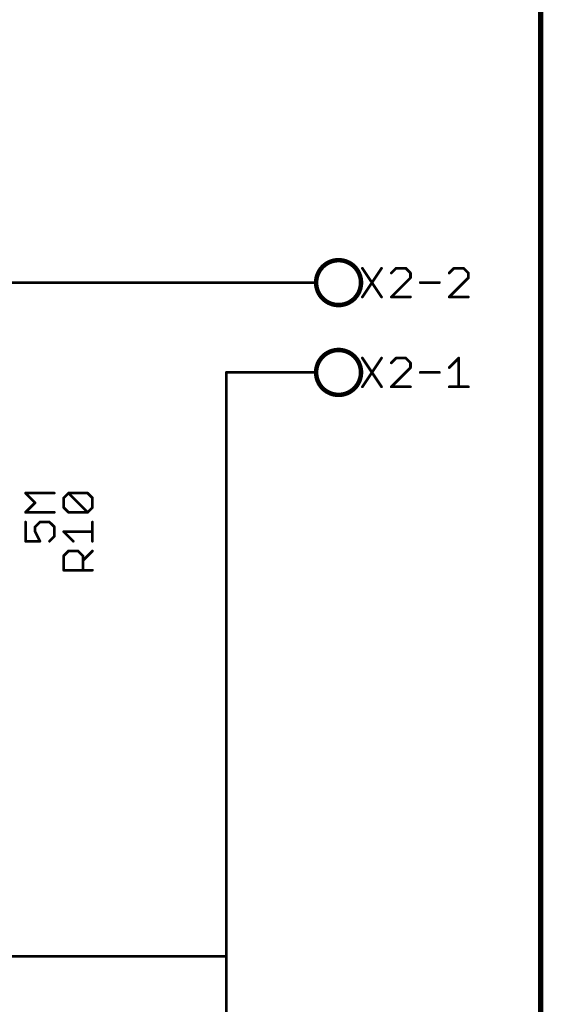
# Model space of a CAD drawing. Extents: x -74 to 107, y -89 to 175.
# Tile 18 of 25: x 77 to 107, y 2 to 58. Entities that reach past the tile are written whole.
import ezdxf

# ---------------------------------------------------------------- set-up
doc = ezdxf.new("R2010")
doc.units = 0
for name, color, linetype in [('91', 94, 'CONTINUOUS'), ('94', 14, 'CONTINUOUS'), ('95', 251, 'CONTINUOUS'), ('96', 251, 'CONTINUOUS')]:
    doc.layers.add(name, color=color, linetype=linetype)

msp = doc.modelspace()

# ---------------------------------------------------------------- linework, layer by layer
at = {"layer": '91', "const_width": 0.1524}
for points in [[(73.66, 43.18), (91.44, 43.18)], [(88.9, 5.08), (88.9, 38.1)], [(88.9, 38.1), (91.44, 38.1)], [(88.9, 5.08), (73.66, 5.08)], [(88.9, -2.54), (88.9, 5.08)]]:
    msp.add_lwpolyline(points, dxfattribs=at)
at = {"layer": '91', "const_width": 0.0762}
for points in [[(91.44, 43.1419, 1), (91.44, 43.2181)], [(88.9381, 38.1, 1), (88.8619, 38.1)], [(88.9, 38.1381, 1), (88.9, 38.0619)], [(91.44, 38.0619, 1), (91.44, 38.1381)], [(88.9381, 5.08, 1), (88.8619, 5.08)], [(88.8619, 5.08, 1), (88.9381, 5.08)], [(88.9, 5.0419, 1), (88.9, 5.1181)]]:
    msp.add_lwpolyline(points, format="xyb", dxfattribs=at)
at = {"layer": '94'}
for points, const_width in [([(106.68, 175.26), (106.68, -88.9)], 0.3), ([(91.44, 43.18), (93.98, 43.18)], 0.1524), ([(91.44, 38.1), (93.98, 38.1)], 0.1524)]:
    msp.add_lwpolyline(points, dxfattribs=dict(at, const_width=const_width))
for points, const_width in [([(95.25, 41.91, 1), (95.25, 44.45, 1), (95.25, 41.91)], 0.254), ([(91.44, 43.2181, 1), (91.44, 43.1419)], 0.0762), ([(93.98, 43.1419, 1), (93.98, 43.2181)], 0.0762), ([(95.25, 36.83, 1), (95.25, 39.37, 1), (95.25, 36.83)], 0.254), ([(91.44, 38.1381, 1), (91.44, 38.0619)], 0.0762), ([(93.98, 38.0619, 1), (93.98, 38.1381)], 0.0762)]:
    msp.add_lwpolyline(points, format="xyb", dxfattribs=dict(at, const_width=const_width))
at = {"layer": '95', "const_width": 0.1524}
for points in [[(96.5962, 43.9942), (97.6809, 42.3672)], [(97.6809, 43.9942), (96.5962, 42.3672)], [(98.5045, 43.9942), (98.2334, 43.723)], [(99.0469, 43.9942), (98.5045, 43.9942)], [(99.318, 43.723), (99.0469, 43.9942)], [(101.7788, 43.9942), (101.5077, 43.723)], [(102.3212, 43.9942), (101.7788, 43.9942)], [(102.5923, 43.723), (102.3212, 43.9942)], [(98.2334, 42.3672), (99.318, 43.4519)], [(99.318, 43.4519), (99.318, 43.723)], [(101.5077, 42.3672), (102.5923, 43.4519)], [(102.5923, 43.4519), (102.5923, 43.723)], [(99.8705, 43.1807), (100.9552, 43.1807)], [(99.318, 42.3672), (98.2334, 42.3672)], [(102.5923, 42.3672), (101.5077, 42.3672)], [(96.5962, 38.9142), (97.6809, 37.2872)], [(97.6809, 38.9142), (96.5962, 37.2872)], [(98.5045, 38.9142), (98.2334, 38.643)], [(99.0469, 38.9142), (98.5045, 38.9142)], [(99.318, 38.643), (99.0469, 38.9142)], [(101.5077, 38.3719), (102.05, 38.9142)], [(102.05, 38.9142), (102.05, 37.2872)], [(98.2334, 37.2872), (99.318, 38.3719)], [(99.318, 38.3719), (99.318, 38.643)], [(99.8705, 38.1007), (100.9552, 38.1007)], [(99.318, 37.2872), (98.2334, 37.2872)], [(101.5077, 37.2872), (102.5923, 37.2872)], [(79.7038, 31.0025), (79.975, 31.2737)], [(79.975, 31.2737), (81.0596, 31.2737)], [(81.0596, 30.189), (79.975, 31.2737)], [(81.0596, 31.2737), (81.3308, 31.0025)], [(79.7038, 30.4602), (79.7038, 31.0025)], [(81.3308, 31.0025), (81.3308, 30.4602)], [(79.975, 30.189), (79.7038, 30.4602)], [(81.0596, 30.189), (79.975, 30.189)], [(81.3308, 30.4602), (81.0596, 30.189)], [(81.3308, 28.5519), (81.3308, 29.6365)], [(80.2461, 28.5519), (79.7038, 29.0942)], [(79.7038, 29.0942), (81.3308, 29.0942)], [(79.7038, 27.7282), (79.975, 27.9994)], [(79.975, 27.9994), (80.5173, 27.9994)], [(80.5173, 27.9994), (80.7885, 27.7282)], [(80.7885, 27.4571), (81.3308, 27.9994)], [(79.7038, 26.9147), (79.7038, 27.7282)], [(80.7885, 27.7282), (80.7885, 26.9147)], [(81.3308, 26.9147), (79.7038, 26.9147)]]:
    msp.add_lwpolyline(points, dxfattribs=at)
at = {"layer": '95', "const_width": 0.0762}
for points in [[(96.6279, 44.0153, 1), (96.5645, 43.9731)], [(97.7126, 43.9731, 1), (97.6492, 44.0153)], [(98.5045, 44.0323, 1), (98.5045, 43.9561)], [(98.5315, 43.9672, 1), (98.4776, 44.0211)], [(99.0738, 44.0211, 1), (99.0199, 43.9672)], [(99.0469, 43.9561, 1), (99.0469, 44.0323)], [(101.7788, 44.0323, 1), (101.7788, 43.9561)], [(101.8058, 43.9672, 1), (101.7519, 44.0211)], [(102.3481, 44.0211, 1), (102.2942, 43.9672)], [(102.3212, 43.9561, 1), (102.3212, 44.0323)], [(98.2064, 43.75, 1), (98.2603, 43.6961)], [(99.3561, 43.723, 1), (99.2799, 43.723)], [(99.2799, 43.4519, 1), (99.3561, 43.4519)], [(99.2911, 43.6961, 1), (99.345, 43.75)], [(99.345, 43.4249, 1), (99.2911, 43.4788)], [(101.4807, 43.75, 1), (101.5346, 43.6961)], [(102.6304, 43.723, 1), (102.5542, 43.723)], [(102.5542, 43.4519, 1), (102.6304, 43.4519)], [(102.5654, 43.6961, 1), (102.6193, 43.75)], [(102.6193, 43.4249, 1), (102.5654, 43.4788)], [(99.8705, 43.2188, 1), (99.8705, 43.1426)], [(100.9552, 43.1426, 1), (100.9552, 43.2188)], [(96.5645, 42.3883, 1), (96.6279, 42.3461)], [(97.6492, 42.3461, 1), (97.7126, 42.3883)], [(98.2334, 42.4053, 1), (98.2334, 42.3291)], [(98.2064, 42.3941, 1), (98.2603, 42.3403)], [(99.318, 42.3291, 1), (99.318, 42.4053)], [(101.5077, 42.4053, 1), (101.5077, 42.3291)], [(101.4807, 42.3941, 1), (101.5346, 42.3403)], [(102.5923, 42.3291, 1), (102.5923, 42.4053)], [(96.6279, 38.9353, 1), (96.5645, 38.8931)], [(97.7126, 38.8931, 1), (97.6492, 38.9353)], [(98.5045, 38.9523, 1), (98.5045, 38.8761)], [(98.5315, 38.8872, 1), (98.4776, 38.9411)], [(99.0738, 38.9411, 1), (99.0199, 38.8872)], [(99.0469, 38.8761, 1), (99.0469, 38.9523)], [(102.0881, 38.9142, 1), (102.0119, 38.9142)], [(102.0769, 38.8872, 1), (102.0231, 38.9411)], [(98.2064, 38.67, 1), (98.2603, 38.6161)], [(99.3561, 38.643, 1), (99.2799, 38.643)], [(99.2911, 38.6161, 1), (99.345, 38.67)], [(99.345, 38.3449, 1), (99.2911, 38.3988)], [(101.4807, 38.3988, 1), (101.5346, 38.3449)], [(99.2799, 38.3719, 1), (99.3561, 38.3719)], [(99.8705, 38.1388, 1), (99.8705, 38.0626)], [(100.9552, 38.0626, 1), (100.9552, 38.1388)], [(96.5645, 37.3083, 1), (96.6279, 37.2661)], [(97.6492, 37.2661, 1), (97.7126, 37.3083)], [(98.2334, 37.3253, 1), (98.2334, 37.2491)], [(98.2064, 37.3141, 1), (98.2603, 37.2603)], [(99.318, 37.2491, 1), (99.318, 37.3253)], [(101.5077, 37.3253, 1), (101.5077, 37.2491)], [(102.0119, 37.2872, 1), (102.0881, 37.2872)], [(102.5923, 37.2491, 1), (102.5923, 37.3253)], [(79.975, 31.3118, 1), (79.975, 31.2356)], [(80.0019, 31.3006, 1), (79.948, 31.2468)], [(80.0019, 31.2468, 1), (79.948, 31.3006)], [(81.0866, 31.3006, 1), (81.0327, 31.2468)], [(81.0596, 31.2356, 1), (81.0596, 31.3118)], [(79.7419, 31.0025, 1), (79.6657, 31.0025)], [(79.6769, 31.0295, 1), (79.7308, 30.9756)], [(81.3689, 31.0025, 1), (81.2927, 31.0025)], [(81.3039, 30.9756, 1), (81.3577, 31.0295)], [(79.6657, 30.4602, 1), (79.7419, 30.4602)], [(79.7308, 30.4871, 1), (79.6769, 30.4333)], [(79.975, 30.2271, 1), (79.975, 30.1509)], [(79.948, 30.1621, 1), (80.0019, 30.216)], [(81.0327, 30.216, 1), (81.0866, 30.1621)], [(81.0327, 30.1621, 1), (81.0866, 30.216)], [(81.0596, 30.1509, 1), (81.0596, 30.2271)], [(81.2927, 30.4602, 1), (81.3689, 30.4602)], [(81.3577, 30.4333, 1), (81.3039, 30.4871)], [(81.3689, 29.6365, 1), (81.2927, 29.6365)], [(79.7308, 29.1212, 1), (79.6769, 29.0673)], [(79.7038, 29.1323, 1), (79.7038, 29.0561)], [(81.3308, 29.0561, 1), (81.3308, 29.1323)], [(80.2192, 28.5249, 1), (80.2731, 28.5788)], [(81.2927, 28.5519, 1), (81.3689, 28.5519)], [(79.975, 28.0375, 1), (79.975, 27.9613)], [(80.0019, 27.9724, 1), (79.948, 28.0263)], [(80.5442, 28.0263, 1), (80.4904, 27.9724)], [(80.5173, 27.9613, 1), (80.5173, 28.0375)], [(81.3577, 27.9724, 1), (81.3039, 28.0263)], [(79.7419, 27.7282, 1), (79.6657, 27.7282)], [(79.6769, 27.7552, 1), (79.7308, 27.7013)], [(80.7615, 27.484, 1), (80.8154, 27.4301)], [(80.8266, 27.7282, 1), (80.7504, 27.7282)], [(80.7615, 27.7013, 1), (80.8154, 27.7552)], [(79.7038, 26.9528, 1), (79.7038, 26.8766)], [(79.6657, 26.9147, 1), (79.7419, 26.9147)], [(80.7504, 26.9147, 1), (80.8266, 26.9147)], [(81.3308, 26.8766, 1), (81.3308, 26.9528)]]:
    msp.add_lwpolyline(points, format="xyb", dxfattribs=at)
at = {"layer": '96', "const_width": 0.1524}
for points in [[(78.0871, 30.7314), (77.5448, 31.2737)], [(77.5448, 31.2737), (79.1718, 31.2737)], [(77.5448, 30.189), (78.0871, 30.7314)], [(79.1718, 30.189), (77.5448, 30.189)], [(77.5448, 29.6365), (77.5448, 28.5519)], [(78.0871, 29.3654), (78.3583, 29.6365)], [(78.3583, 29.6365), (78.9006, 29.6365)], [(78.9006, 29.6365), (79.1718, 29.3654)], [(78.0871, 29.0942), (78.0871, 29.3654)], [(78.3583, 28.5519), (78.0871, 29.0942)], [(79.1718, 29.3654), (79.1718, 28.823)], [(77.5448, 28.5519), (78.3583, 28.5519)], [(79.1718, 28.823), (78.9006, 28.5519)]]:
    msp.add_lwpolyline(points, dxfattribs=at)
at = {"layer": '96', "const_width": 0.0762}
for points in [[(77.5448, 31.3118, 1), (77.5448, 31.2356)], [(77.5718, 31.3006, 1), (77.5179, 31.2468)], [(79.1718, 31.2356, 1), (79.1718, 31.3118)], [(78.1141, 30.7044, 1), (78.0602, 30.7583)], [(78.0602, 30.7044, 1), (78.1141, 30.7583)], [(77.5448, 30.2271, 1), (77.5448, 30.1509)], [(77.5179, 30.216, 1), (77.5718, 30.1621)], [(79.1718, 30.1509, 1), (79.1718, 30.2271)], [(77.5829, 29.6365, 1), (77.5067, 29.6365)], [(78.3583, 29.6746, 1), (78.3583, 29.5984)], [(78.3852, 29.6096, 1), (78.3314, 29.6635)], [(78.9276, 29.6635, 1), (78.8737, 29.6096)], [(78.9006, 29.5984, 1), (78.9006, 29.6746)], [(78.1252, 29.3654, 1), (78.049, 29.3654)], [(78.0602, 29.3923, 1), (78.1141, 29.3384)], [(78.049, 29.0942, 1), (78.1252, 29.0942)], [(78.1212, 29.1113, 1), (78.0531, 29.0772)], [(79.2099, 29.3654, 1), (79.1337, 29.3654)], [(79.1449, 29.3384, 1), (79.1987, 29.3923)], [(77.5448, 28.59, 1), (77.5448, 28.5138)], [(77.5067, 28.5519, 1), (77.5829, 28.5519)], [(78.3242, 28.5348, 1), (78.3924, 28.5689)], [(78.3583, 28.5138, 1), (78.3583, 28.59)], [(78.8737, 28.5788, 1), (78.9276, 28.5249)], [(79.1337, 28.823, 1), (79.2099, 28.823)], [(79.1987, 28.7961, 1), (79.1449, 28.85)]]:
    msp.add_lwpolyline(points, format="xyb", dxfattribs=at)

doc.saveas('drawing.dxf')
